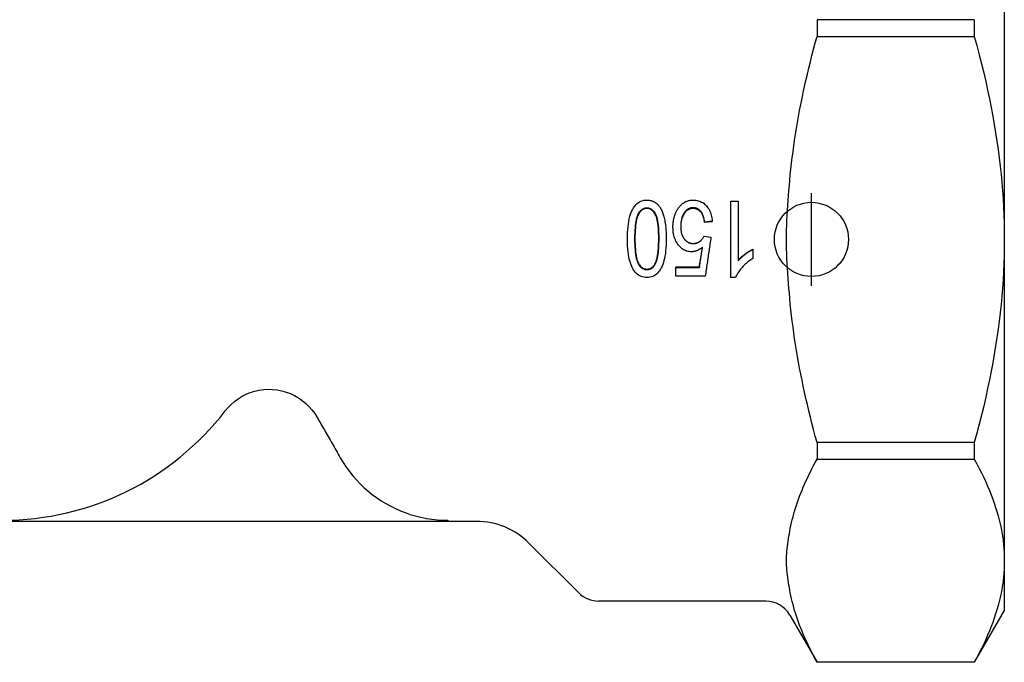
# Model space of a CAD drawing. Header units: millimetres. Extents: x 93 to 376, y -75 to 291.
# Tile 2 of 19: x 140 to 193, y 44 to 78. Entities that reach past the tile are written whole.
import ezdxf

# ---------------------------------------------------------------- set-up
doc = ezdxf.new("R2010")
doc.units = ezdxf.units.MM
doc.layers.add('Detail', color=2, linetype='Continuous')
doc.layers.add('ORIGIN', color=6, linetype='Continuous')

msp = doc.modelspace()

# ---------------------------------------------------------------- linework, layer by layer
at = {"layer": 'Detail'}
for p, q in [((193.052, 83.892), (193.052, 66.571)), ((182.957, 78.418), (182.957, 77.518)), ((191.435, 78.418), (182.957, 78.418)), ((191.435, 78.418), (191.435, 77.518)), ((182.957, 77.518), (191.435, 77.518)), ((178.312, 64.514), (178.312, 68.625)), ((178.312, 68.625), (178.705, 68.625)), ((178.705, 68.625), (178.705, 65.421)), ((177.305, 67.553), (176.894, 67.509)), ((177.305, 67.528), (176.894, 67.486)), ((176.894, 67.486), (176.894, 67.509)), ((177.305, 67.528), (177.305, 67.553)), ((176.866, 66.749), (177.235, 66.687)), ((193.052, 66.571), (193.052, 49.251)), ((179.488, 66.041), (179.488, 66.027)), ((179.488, 66.027), (179.488, 65.54)), ((174.217, 65.255), (174.217, 65.221)), ((175.336, 65.1), (176.61, 65.1)), ((175.336, 65.1), (175.336, 65.062)), ((175.336, 65.062), (176.61, 65.062)), ((175.336, 64.583), (175.336, 65.062)), ((176.61, 65.1), (176.61, 65.062)), ((176.924, 64.583), (175.336, 64.583)), ((178.565, 64.514), (178.312, 64.514)), ((182.957, 55.624), (182.957, 54.724)), ((191.435, 55.624), (182.957, 55.624)), ((191.435, 55.624), (191.435, 54.724)), ((182.957, 54.724), (191.435, 54.724)), ((163.052, 51.371), (139.052, 51.371)), ((163.052, 51.431), (163.052, 51.371)), ((164.595, 51.371), (163.052, 51.371)), ((167.423, 50.2), (170.112, 47.511)), ((193.052, 49.251), (193.052, 46.571)), ((180.186, 47.071), (171.173, 47.071)), ((181.485, 46.321), (182.957, 43.771)), ((193.052, 46.571), (191.435, 43.771)), ((182.957, 43.777), (182.957, 43.771)), ((191.435, 43.777), (182.957, 43.777)), ((191.435, 43.771), (182.957, 43.771)), ((191.435, 43.777), (191.435, 43.771))]:
    msp.add_line(p, q, dxfattribs=at)
at = {"layer": 'Detail', "flags": 128}
for points in [[(181.485, 69.743), (181.514, 70.053), (181.546, 70.364), (181.581, 70.675), (181.618, 70.986), (181.659, 71.299), (181.701, 71.612), (181.747, 71.926), (181.795, 72.241), (181.847, 72.558), (181.9, 72.875), (181.957, 73.194), (182.016, 73.515), (182.079, 73.837), (182.144, 74.161), (182.212, 74.486), (182.283, 74.814), (182.356, 75.143), (182.433, 75.475), (182.513, 75.809), (182.595, 76.146), (182.681, 76.485), (182.77, 76.826), (182.862, 77.171), (182.957, 77.518)], [(191.435, 77.518), (191.571, 77.019), (191.7, 76.526), (191.823, 76.039), (191.94, 75.557), (192.05, 75.081), (192.154, 74.61), (192.252, 74.143), (192.344, 73.68), (192.43, 73.221), (192.511, 72.765), (192.585, 72.312), (192.654, 71.863), (192.718, 71.415), (192.776, 70.97), (192.828, 70.527), (192.875, 70.086), (192.916, 69.645), (192.952, 69.206), (192.982, 68.767), (193.007, 68.328), (193.027, 67.89), (193.041, 67.451), (193.049, 67.012), (193.052, 66.571)], [(181.485, 63.399), (181.461, 63.665), (181.437, 63.934), (181.414, 64.203), (181.393, 64.473), (181.373, 64.743), (181.356, 65.013), (181.34, 65.28), (181.328, 65.546), (181.317, 65.808), (181.31, 66.067), (181.305, 66.322), (181.304, 66.571), (181.305, 66.821), (181.31, 67.075), (181.317, 67.334), (181.328, 67.597), (181.34, 67.862), (181.356, 68.13), (181.373, 68.399), (181.393, 68.669), (181.414, 68.939), (181.437, 69.209), (181.461, 69.477), (181.485, 69.743)], [(172.735, 66.606), (172.737, 66.782), (172.743, 66.949), (172.752, 67.108), (172.764, 67.258), (172.781, 67.4), (172.8, 67.532), (172.824, 67.656), (172.851, 67.771), (172.882, 67.879), (172.916, 67.98), (172.954, 68.075), (172.996, 68.163), (173.041, 68.246), (173.089, 68.321), (173.141, 68.391), (173.197, 68.454), (173.257, 68.51), (173.32, 68.559), (173.387, 68.6), (173.457, 68.634), (173.532, 68.66), (173.61, 68.679), (173.692, 68.69), (173.778, 68.694)], [(173.778, 68.694), (173.816, 68.693), (173.854, 68.691), (173.891, 68.687), (173.927, 68.682), (173.962, 68.675), (173.997, 68.667), (174.031, 68.658), (174.065, 68.647), (174.097, 68.634), (174.129, 68.621), (174.161, 68.605), (174.191, 68.589), (174.221, 68.57), (174.25, 68.551), (174.279, 68.529), (174.306, 68.507), (174.334, 68.483), (174.36, 68.457), (174.386, 68.43), (174.411, 68.402), (174.435, 68.372), (174.459, 68.341), (174.481, 68.308), (174.504, 68.273)], [(175.44, 68.199), (175.466, 68.239), (175.492, 68.278), (175.52, 68.315), (175.548, 68.35), (175.578, 68.383), (175.607, 68.415), (175.638, 68.445), (175.67, 68.474), (175.702, 68.5), (175.735, 68.525), (175.769, 68.548), (175.803, 68.57), (175.838, 68.59), (175.875, 68.608), (175.911, 68.624), (175.949, 68.639), (175.987, 68.651), (176.027, 68.663), (176.067, 68.672), (176.107, 68.68), (176.149, 68.686), (176.191, 68.69), (176.234, 68.693), (176.278, 68.694)], [(176.278, 68.694), (176.35, 68.691), (176.419, 68.685), (176.486, 68.674), (176.551, 68.659), (176.614, 68.64), (176.674, 68.616), (176.732, 68.588), (176.788, 68.555), (176.842, 68.519), (176.893, 68.477), (176.943, 68.432), (176.99, 68.382), (177.034, 68.329), (177.075, 68.273), (177.113, 68.214), (177.148, 68.152), (177.179, 68.087), (177.207, 68.019), (177.231, 67.949), (177.253, 67.875), (177.271, 67.799), (177.286, 67.72), (177.297, 67.638), (177.305, 67.553)], [(173.138, 66.606), (173.139, 66.769), (173.143, 66.923), (173.149, 67.068), (173.158, 67.204), (173.17, 67.33), (173.184, 67.446), (173.201, 67.554), (173.22, 67.652), (173.241, 67.74), (173.266, 67.819), (173.293, 67.889), (173.322, 67.949), (173.354, 68.002), (173.386, 68.051), (173.42, 68.095), (173.455, 68.134), (173.491, 68.169), (173.528, 68.199), (173.567, 68.225), (173.607, 68.246), (173.648, 68.262), (173.69, 68.273), (173.733, 68.28), (173.778, 68.283)], [(173.778, 68.24), (173.733, 68.238), (173.69, 68.231), (173.648, 68.22), (173.607, 68.204), (173.567, 68.183), (173.528, 68.159), (173.491, 68.129), (173.455, 68.095), (173.42, 68.057), (173.386, 68.014), (173.354, 67.967), (173.322, 67.915), (173.293, 67.856), (173.266, 67.788), (173.242, 67.711), (173.22, 67.625), (173.201, 67.53), (173.184, 67.425), (173.17, 67.311), (173.158, 67.189), (173.149, 67.057), (173.143, 66.915), (173.139, 66.765), (173.138, 66.606)], [(173.778, 68.283), (173.823, 68.28), (173.866, 68.273), (173.908, 68.262), (173.949, 68.246), (173.989, 68.225), (174.028, 68.2), (174.065, 68.17), (174.101, 68.135), (174.136, 68.096), (174.17, 68.052), (174.202, 68.004), (174.234, 67.951), (174.263, 67.891), (174.29, 67.821), (174.314, 67.742), (174.336, 67.654), (174.355, 67.556), (174.372, 67.448), (174.386, 67.332), (174.398, 67.205), (174.407, 67.07), (174.413, 66.924), (174.417, 66.77), (174.418, 66.606)], [(174.418, 66.606), (174.417, 66.766), (174.413, 66.916), (174.407, 67.058), (174.398, 67.19), (174.386, 67.313), (174.372, 67.427), (174.355, 67.532), (174.336, 67.627), (174.314, 67.713), (174.29, 67.79), (174.263, 67.858), (174.234, 67.916), (174.202, 67.968), (174.17, 68.015), (174.136, 68.058), (174.101, 68.096), (174.065, 68.13), (174.028, 68.159), (173.989, 68.184), (173.949, 68.204), (173.908, 68.22), (173.866, 68.231), (173.823, 68.238), (173.778, 68.24)], [(174.504, 68.273), (174.529, 68.229), (174.554, 68.183), (174.578, 68.135), (174.6, 68.084), (174.622, 68.031), (174.642, 67.976), (174.662, 67.919), (174.68, 67.86), (174.697, 67.798), (174.713, 67.734), (174.728, 67.668), (174.741, 67.6), (174.754, 67.529), (174.766, 67.456), (174.776, 67.381), (174.785, 67.304), (174.794, 67.224), (174.801, 67.143), (174.807, 67.059), (174.812, 66.972), (174.816, 66.884), (174.818, 66.793), (174.82, 66.701), (174.821, 66.606)], [(175.187, 67.234), (175.187, 67.28), (175.188, 67.326), (175.19, 67.371), (175.194, 67.416), (175.198, 67.46), (175.202, 67.504), (175.208, 67.547), (175.215, 67.59), (175.222, 67.632), (175.23, 67.673), (175.24, 67.714), (175.25, 67.755), (175.261, 67.795), (175.273, 67.834), (175.285, 67.873), (175.299, 67.911), (175.313, 67.949), (175.329, 67.986), (175.345, 68.023), (175.362, 68.059), (175.38, 68.095), (175.399, 68.13), (175.419, 68.165), (175.44, 68.199)], [(176.278, 68.283), (176.231, 68.281), (176.186, 68.275), (176.142, 68.266), (176.099, 68.252), (176.057, 68.235), (176.017, 68.214), (175.977, 68.189), (175.939, 68.161), (175.902, 68.128), (175.867, 68.092), (175.832, 68.052), (175.799, 68.008), (175.768, 67.961), (175.74, 67.912), (175.714, 67.86), (175.691, 67.806), (175.671, 67.749), (175.653, 67.689), (175.638, 67.627), (175.626, 67.563), (175.616, 67.496), (175.61, 67.427), (175.606, 67.355), (175.604, 67.281)], [(176.278, 68.24), (176.232, 68.238), (176.186, 68.233), (176.142, 68.223), (176.1, 68.21), (176.058, 68.194), (176.018, 68.174), (175.979, 68.15), (175.941, 68.122), (175.904, 68.091), (175.869, 68.056), (175.834, 68.017), (175.801, 67.975), (175.77, 67.93), (175.742, 67.882), (175.716, 67.832), (175.693, 67.779), (175.672, 67.724), (175.654, 67.667), (175.639, 67.607), (175.627, 67.545), (175.617, 67.48), (175.61, 67.413), (175.606, 67.344), (175.604, 67.272)], [(176.894, 67.509), (176.885, 67.572), (176.875, 67.633), (176.863, 67.69), (176.85, 67.746), (176.835, 67.798), (176.818, 67.848), (176.8, 67.895), (176.779, 67.939), (176.758, 67.981), (176.734, 68.02), (176.709, 68.056), (176.682, 68.089), (176.654, 68.12), (176.625, 68.149), (176.594, 68.174), (176.563, 68.197), (176.531, 68.217), (176.498, 68.234), (176.464, 68.249), (176.429, 68.261), (176.392, 68.271), (176.355, 68.277), (176.317, 68.281), (176.278, 68.283)], [(176.894, 67.486), (176.885, 67.547), (176.875, 67.606), (176.863, 67.662), (176.85, 67.716), (176.835, 67.767), (176.818, 67.816), (176.8, 67.862), (176.779, 67.905), (176.758, 67.945), (176.734, 67.983), (176.709, 68.019), (176.682, 68.051), (176.654, 68.082), (176.625, 68.109), (176.594, 68.134), (176.563, 68.156), (176.531, 68.176), (176.498, 68.193), (176.464, 68.207), (176.429, 68.219), (176.392, 68.228), (176.355, 68.235), (176.317, 68.239), (176.278, 68.24)], [(176.18, 65.905), (176.112, 65.908), (176.045, 65.916), (175.98, 65.929), (175.916, 65.947), (175.855, 65.97), (175.795, 65.998), (175.737, 66.032), (175.681, 66.071), (175.627, 66.115), (175.574, 66.164), (175.524, 66.218), (175.475, 66.277), (175.429, 66.341), (175.387, 66.407), (175.349, 66.477), (175.315, 66.549), (175.285, 66.624), (175.259, 66.703), (175.237, 66.784), (175.219, 66.868), (175.205, 66.955), (175.195, 67.045), (175.189, 67.138), (175.187, 67.234)], [(175.604, 67.281), (175.606, 67.21), (175.609, 67.142), (175.616, 67.077), (175.625, 67.013), (175.637, 66.953), (175.651, 66.895), (175.668, 66.839), (175.688, 66.786), (175.71, 66.736), (175.734, 66.688), (175.762, 66.642), (175.792, 66.599), (175.824, 66.559), (175.857, 66.523), (175.893, 66.49), (175.93, 66.46), (175.968, 66.434), (176.009, 66.412), (176.05, 66.393), (176.094, 66.377), (176.139, 66.365), (176.186, 66.356), (176.234, 66.351), (176.284, 66.349)], [(173.778, 64.514), (173.694, 64.518), (173.614, 64.529), (173.537, 64.547), (173.464, 64.573), (173.394, 64.606), (173.327, 64.646), (173.264, 64.694), (173.204, 64.748), (173.149, 64.808), (173.097, 64.875), (173.049, 64.948), (173.005, 65.028), (172.964, 65.114), (172.927, 65.206), (172.892, 65.305), (172.861, 65.409), (172.832, 65.52), (172.807, 65.637), (172.785, 65.763), (172.767, 65.904), (172.753, 66.058), (172.743, 66.227), (172.737, 66.409), (172.735, 66.606)], [(173.781, 64.928), (173.736, 64.931), (173.692, 64.938), (173.649, 64.949), (173.608, 64.965), (173.568, 64.986), (173.529, 65.011), (173.492, 65.041), (173.455, 65.076), (173.42, 65.115), (173.386, 65.159), (173.354, 65.207), (173.322, 65.26), (173.293, 65.32), (173.266, 65.39), (173.241, 65.469), (173.22, 65.557), (173.201, 65.655), (173.184, 65.763), (173.17, 65.88), (173.158, 66.006), (173.149, 66.142), (173.143, 66.287), (173.139, 66.441), (173.138, 66.606)], [(173.138, 66.605), (173.139, 66.445), (173.143, 66.294), (173.149, 66.152), (173.158, 66.02), (173.17, 65.897), (173.184, 65.783), (173.201, 65.678), (173.22, 65.583), (173.241, 65.497), (173.266, 65.42), (173.293, 65.352), (173.322, 65.293), (173.354, 65.241), (173.386, 65.194), (173.42, 65.151), (173.455, 65.113), (173.492, 65.079), (173.529, 65.05), (173.568, 65.026), (173.608, 65.005), (173.649, 64.99), (173.692, 64.978), (173.736, 64.972), (173.781, 64.969)], [(174.821, 66.606), (174.819, 66.428), (174.813, 66.259), (174.804, 66.099), (174.791, 65.948), (174.775, 65.806), (174.755, 65.673), (174.731, 65.549), (174.703, 65.434), (174.672, 65.326), (174.638, 65.225), (174.599, 65.13), (174.558, 65.042), (174.513, 64.96), (174.464, 64.884), (174.412, 64.815), (174.356, 64.752), (174.296, 64.696), (174.233, 64.648), (174.167, 64.607), (174.096, 64.574), (174.022, 64.548), (173.944, 64.529), (173.863, 64.518), (173.778, 64.514)], [(174.418, 66.606), (174.418, 66.523), (174.417, 66.442), (174.415, 66.363), (174.413, 66.287), (174.409, 66.212), (174.406, 66.14), (174.401, 66.07), (174.396, 66.003), (174.39, 65.937), (174.383, 65.874), (174.376, 65.813), (174.368, 65.755), (174.359, 65.698), (174.35, 65.644), (174.34, 65.591), (174.329, 65.542), (174.317, 65.494), (174.305, 65.448), (174.292, 65.405), (174.278, 65.364), (174.264, 65.325), (174.249, 65.288), (174.233, 65.254), (174.217, 65.221)], [(174.217, 65.255), (174.233, 65.287), (174.249, 65.32), (174.264, 65.356), (174.278, 65.394), (174.292, 65.434), (174.305, 65.476), (174.317, 65.521), (174.329, 65.567), (174.34, 65.616), (174.35, 65.667), (174.359, 65.72), (174.368, 65.775), (174.376, 65.832), (174.383, 65.892), (174.39, 65.953), (174.396, 66.017), (174.401, 66.083), (174.406, 66.151), (174.409, 66.221), (174.413, 66.294), (174.415, 66.368), (174.417, 66.445), (174.418, 66.524), (174.418, 66.605)], [(175.814, 66.571), (175.829, 66.554), (175.845, 66.537), (175.861, 66.52), (175.878, 66.505), (175.895, 66.49), (175.912, 66.476), (175.929, 66.463), (175.947, 66.451), (175.966, 66.439), (175.984, 66.428), (176.004, 66.418), (176.023, 66.409), (176.043, 66.4), (176.063, 66.392), (176.083, 66.385), (176.104, 66.379), (176.125, 66.373), (176.147, 66.368), (176.169, 66.364), (176.191, 66.361), (176.214, 66.358), (176.237, 66.356), (176.26, 66.355), (176.284, 66.355)], [(176.284, 66.349), (176.316, 66.35), (176.347, 66.352), (176.378, 66.356), (176.408, 66.362), (176.437, 66.368), (176.466, 66.377), (176.494, 66.387), (176.522, 66.399), (176.549, 66.412), (176.576, 66.426), (176.602, 66.442), (176.627, 66.46), (176.652, 66.479), (176.676, 66.499), (176.699, 66.52), (176.721, 66.542), (176.742, 66.564), (176.762, 66.588), (176.782, 66.613), (176.801, 66.638), (176.818, 66.665), (176.835, 66.692), (176.851, 66.72), (176.866, 66.749)], [(176.284, 66.355), (176.307, 66.355), (176.33, 66.356), (176.352, 66.358), (176.374, 66.361), (176.396, 66.365), (176.417, 66.369), (176.438, 66.374), (176.459, 66.38), (176.48, 66.386), (176.5, 66.394), (176.52, 66.402), (176.539, 66.411), (176.559, 66.421), (176.578, 66.431), (176.597, 66.443), (176.615, 66.455), (176.633, 66.467), (176.651, 66.481), (176.668, 66.495), (176.685, 66.509), (176.702, 66.524), (176.718, 66.539), (176.733, 66.555), (176.748, 66.571)], [(177.235, 66.687), (177.222, 66.599), (177.209, 66.511), (177.196, 66.423), (177.183, 66.336), (177.171, 66.248), (177.158, 66.16), (177.145, 66.072), (177.132, 65.984), (177.119, 65.897), (177.106, 65.809), (177.093, 65.721), (177.08, 65.633), (177.067, 65.546), (177.054, 65.458), (177.041, 65.37), (177.028, 65.283), (177.015, 65.195), (177.002, 65.108), (176.989, 65.02), (176.976, 64.932), (176.963, 64.845), (176.95, 64.757), (176.937, 64.67), (176.924, 64.583)], [(193.052, 66.571), (193.049, 66.131), (193.041, 65.691), (193.027, 65.253), (193.007, 64.814), (192.982, 64.376), (192.952, 63.937), (192.916, 63.497), (192.875, 63.057), (192.828, 62.615), (192.776, 62.172), (192.718, 61.727), (192.654, 61.28), (192.585, 60.83), (192.511, 60.377), (192.43, 59.922), (192.344, 59.463), (192.252, 59), (192.154, 58.533), (192.05, 58.061), (191.94, 57.585), (191.823, 57.104), (191.7, 56.616), (191.571, 56.123), (191.435, 55.624)], [(176.784, 66.162), (176.76, 66.141), (176.736, 66.121), (176.711, 66.102), (176.687, 66.083), (176.662, 66.066), (176.638, 66.049), (176.613, 66.034), (176.588, 66.019), (176.563, 66.005), (176.538, 65.993), (176.513, 65.98), (176.488, 65.969), (176.463, 65.959), (176.438, 65.95), (176.413, 65.941), (176.387, 65.934), (176.362, 65.927), (176.336, 65.921), (176.31, 65.916), (176.284, 65.912), (176.259, 65.909), (176.233, 65.907), (176.207, 65.906), (176.18, 65.905)], [(176.61, 65.062), (176.618, 65.108), (176.625, 65.154), (176.632, 65.2), (176.639, 65.245), (176.647, 65.291), (176.654, 65.337), (176.661, 65.383), (176.668, 65.428), (176.675, 65.474), (176.683, 65.52), (176.69, 65.566), (176.697, 65.612), (176.704, 65.657), (176.712, 65.703), (176.719, 65.749), (176.726, 65.795), (176.733, 65.841), (176.741, 65.887), (176.748, 65.932), (176.755, 65.978), (176.762, 66.024), (176.77, 66.07), (176.777, 66.116), (176.784, 66.162)], [(176.61, 65.1), (176.617, 65.144), (176.625, 65.188), (176.632, 65.232), (176.639, 65.276), (176.646, 65.321), (176.653, 65.365), (176.66, 65.409), (176.668, 65.453), (176.675, 65.497), (176.682, 65.541), (176.689, 65.585), (176.696, 65.63), (176.703, 65.674), (176.711, 65.718), (176.718, 65.762), (176.725, 65.806), (176.732, 65.851), (176.739, 65.895), (176.746, 65.939), (176.754, 65.983), (176.761, 66.027), (176.768, 66.071), (176.775, 66.116), (176.782, 66.16)], [(178.705, 65.45), (178.729, 65.478), (178.754, 65.506), (178.781, 65.534), (178.808, 65.562), (178.837, 65.59), (178.868, 65.618), (178.899, 65.646), (178.932, 65.674), (178.966, 65.702), (179.001, 65.73), (179.038, 65.758), (179.075, 65.786), (179.113, 65.814), (179.151, 65.84), (179.187, 65.866), (179.223, 65.89), (179.259, 65.913), (179.294, 65.935), (179.328, 65.955), (179.361, 65.975), (179.394, 65.993), (179.426, 66.01), (179.458, 66.026), (179.488, 66.041)], [(178.705, 65.421), (178.729, 65.45), (178.754, 65.478), (178.781, 65.507), (178.808, 65.536), (178.837, 65.565), (178.868, 65.593), (178.899, 65.622), (178.932, 65.651), (178.966, 65.68), (179.001, 65.708), (179.038, 65.737), (179.075, 65.766), (179.113, 65.795), (179.151, 65.822), (179.187, 65.848), (179.223, 65.872), (179.259, 65.896), (179.294, 65.918), (179.328, 65.939), (179.361, 65.959), (179.394, 65.978), (179.426, 65.996), (179.458, 66.012), (179.488, 66.027)], [(179.488, 65.54), (179.434, 65.506), (179.381, 65.472), (179.329, 65.436), (179.278, 65.399), (179.229, 65.361), (179.18, 65.322), (179.133, 65.281), (179.087, 65.239), (179.042, 65.197), (178.998, 65.152), (178.955, 65.107), (178.914, 65.061), (178.874, 65.014), (178.836, 64.967), (178.8, 64.921), (178.766, 64.875), (178.734, 64.829), (178.704, 64.783), (178.676, 64.738), (178.649, 64.692), (178.625, 64.647), (178.603, 64.603), (178.583, 64.558), (178.565, 64.514)], [(173.781, 64.969), (173.803, 64.97), (173.826, 64.971), (173.847, 64.974), (173.869, 64.977), (173.889, 64.982), (173.91, 64.987), (173.93, 64.994), (173.95, 65.001), (173.97, 65.01), (173.989, 65.019), (174.007, 65.029), (174.026, 65.041), (174.044, 65.053), (174.061, 65.067), (174.079, 65.081), (174.095, 65.096), (174.112, 65.113), (174.128, 65.13), (174.144, 65.148), (174.159, 65.168), (174.174, 65.188), (174.189, 65.209), (174.203, 65.232), (174.217, 65.255)], [(174.217, 65.221), (174.203, 65.197), (174.189, 65.175), (174.174, 65.153), (174.159, 65.132), (174.144, 65.112), (174.128, 65.093), (174.112, 65.075), (174.095, 65.059), (174.079, 65.043), (174.061, 65.028), (174.044, 65.014), (174.026, 65.002), (174.007, 64.99), (173.989, 64.979), (173.97, 64.969), (173.95, 64.961), (173.93, 64.953), (173.91, 64.947), (173.889, 64.941), (173.869, 64.936), (173.847, 64.933), (173.826, 64.93), (173.803, 64.929), (173.781, 64.928)], [(182.957, 55.624), (182.862, 55.971), (182.77, 56.316), (182.681, 56.658), (182.595, 56.997), (182.513, 57.333), (182.433, 57.667), (182.356, 57.999), (182.283, 58.329), (182.212, 58.656), (182.144, 58.982), (182.079, 59.306), (182.016, 59.628), (181.957, 59.948), (181.9, 60.267), (181.847, 60.585), (181.795, 60.901), (181.747, 61.216), (181.701, 61.53), (181.659, 61.844), (181.618, 62.156), (181.581, 62.468), (181.546, 62.779), (181.514, 63.089), (181.485, 63.399)], [(151.039, 57.323), (151.196, 57.511), (151.361, 57.678), (151.547, 57.837), (151.75, 57.984), (151.963, 58.116), (152.18, 58.227), (152.398, 58.315), (152.633, 58.387), (152.878, 58.442), (153.125, 58.477), (153.366, 58.492), (153.602, 58.485), (153.848, 58.456), (154.095, 58.407), (154.334, 58.341), (154.558, 58.259), (154.774, 58.156), (154.989, 58.03), (155.196, 57.888), (155.388, 57.732), (155.559, 57.569), (155.718, 57.388), (155.869, 57.188), (156.003, 56.975)], [(156.003, 56.975), (156.05, 56.893), (156.097, 56.81), (156.145, 56.726), (156.193, 56.642), (156.242, 56.556), (156.291, 56.471), (156.341, 56.384), (156.39, 56.297), (156.441, 56.209), (156.491, 56.121), (156.543, 56.031), (156.594, 55.941), (156.646, 55.85), (156.699, 55.759), (156.752, 55.666), (156.805, 55.573), (156.859, 55.479), (156.913, 55.385), (156.968, 55.289), (157.023, 55.193), (157.079, 55.095), (157.135, 54.997), (157.192, 54.898), (157.249, 54.798)], [(157.249, 54.798), (157.404, 54.542), (157.571, 54.292), (157.748, 54.051), (157.933, 53.82), (158.124, 53.603), (158.317, 53.399), (158.52, 53.205), (158.737, 53.013), (158.967, 52.827), (159.207, 52.649), (159.457, 52.482), (159.712, 52.327), (159.972, 52.185), (160.231, 52.057), (160.488, 51.943), (160.75, 51.841), (161.024, 51.747), (161.307, 51.664), (161.598, 51.592), (161.892, 51.533), (162.188, 51.488), (162.482, 51.456), (162.771, 51.437), (163.052, 51.431)], [(181.485, 50.837), (181.514, 50.992), (181.546, 51.147), (181.581, 51.302), (181.618, 51.458), (181.659, 51.614), (181.701, 51.771), (181.747, 51.928), (181.795, 52.086), (181.847, 52.244), (181.9, 52.403), (181.957, 52.562), (182.016, 52.722), (182.079, 52.884), (182.144, 53.045), (182.212, 53.208), (182.283, 53.372), (182.356, 53.537), (182.433, 53.703), (182.513, 53.87), (182.595, 54.038), (182.681, 54.207), (182.77, 54.378), (182.862, 54.551), (182.957, 54.724)], [(191.435, 54.724), (191.571, 54.475), (191.7, 54.228), (191.823, 53.985), (191.94, 53.744), (192.05, 53.506), (192.154, 53.27), (192.252, 53.036), (192.344, 52.805), (192.43, 52.575), (192.511, 52.348), (192.585, 52.121), (192.654, 51.896), (192.718, 51.673), (192.776, 51.45), (192.828, 51.229), (192.875, 51.008), (192.916, 50.788), (192.952, 50.568), (192.982, 50.349), (193.007, 50.129), (193.027, 49.91), (193.041, 49.691), (193.049, 49.471), (193.052, 49.251)], [(181.485, 47.665), (181.461, 47.798), (181.437, 47.932), (181.414, 48.067), (181.393, 48.202), (181.373, 48.337), (181.356, 48.471), (181.34, 48.605), (181.328, 48.738), (181.317, 48.869), (181.31, 48.999), (181.305, 49.126), (181.304, 49.251), (181.305, 49.375), (181.31, 49.503), (181.317, 49.632), (181.328, 49.763), (181.34, 49.896), (181.356, 50.03), (181.373, 50.165), (181.393, 50.3), (181.414, 50.435), (181.437, 50.569), (181.461, 50.704), (181.485, 50.837)], [(193.052, 49.251), (193.049, 49.03), (193.041, 48.811), (193.027, 48.591), (193.007, 48.372), (192.982, 48.153), (192.952, 47.933), (192.916, 47.714), (192.875, 47.493), (192.828, 47.273), (192.776, 47.051), (192.718, 46.829), (192.654, 46.605), (192.585, 46.38), (192.511, 46.154), (192.43, 45.926), (192.344, 45.696), (192.252, 45.465), (192.154, 45.231), (192.05, 44.996), (191.94, 44.758), (191.823, 44.517), (191.7, 44.273), (191.571, 44.027), (191.435, 43.777)], [(182.957, 43.777), (182.862, 43.951), (182.77, 44.123), (182.681, 44.294), (182.595, 44.463), (182.513, 44.632), (182.433, 44.799), (182.356, 44.965), (182.283, 45.129), (182.212, 45.293), (182.144, 45.456), (182.079, 45.618), (182.016, 45.779), (181.957, 45.939), (181.9, 46.099), (181.847, 46.257), (181.795, 46.416), (181.747, 46.573), (181.701, 46.73), (181.659, 46.887), (181.618, 47.043), (181.581, 47.199), (181.546, 47.354), (181.514, 47.51), (181.485, 47.665)]]:
    msp.add_lwpolyline(points, dxfattribs=at)
at = {"layer": 'Detail'}
for centre, radius, start, end in [((139.052, 66.571), 15.14, 270, 322.3495), ((164.595, 47.371), 4, 45, 90), ((171.173, 48.571), 1.5, 225, 270), ((180.186, 45.571), 1.5, 30, 90)]:
    msp.add_arc(centre, radius, start, end, dxfattribs=at)
at = {"layer": 'ORIGIN'}
msp.add_line((182.652, 64.071), (182.652, 69.071), dxfattribs=at)
msp.add_circle((182.652, 66.571), 2, dxfattribs=at)

doc.saveas('drawing.dxf')
